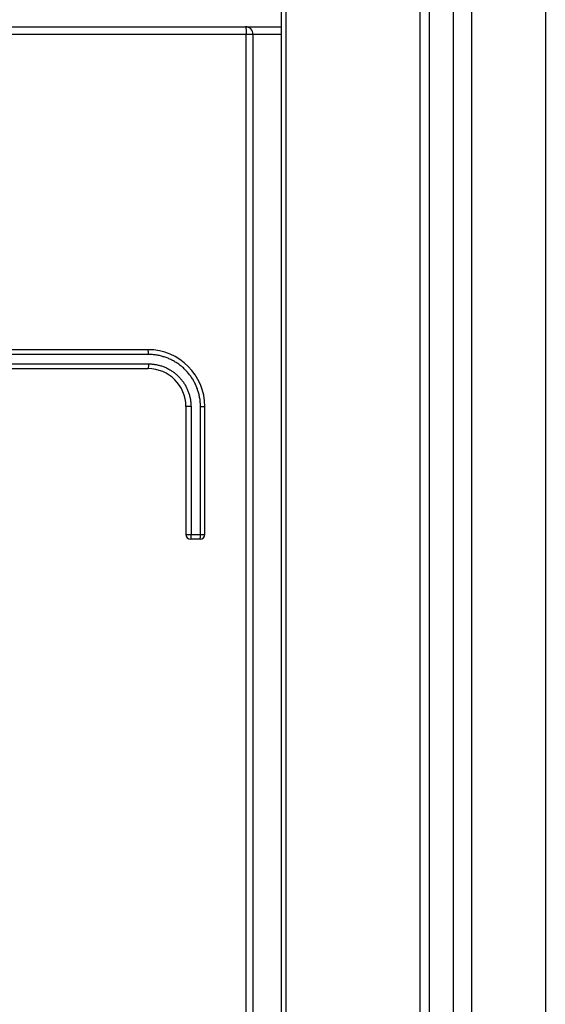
# Model space of a CAD drawing. Extents: x 0 to 594, y 0 to 420.
# Tile 21 of 126: x 73.41 to 78.96, y 249.39 to 259.79. Entities that reach past the tile are written whole.
import ezdxf

# ---------------------------------------------------------------- set-up
doc = ezdxf.new("R2010")
doc.units = 0
doc.header["$LTSCALE"] = 32.67
doc.layers.get('0').update_dxf_attribs({"linetype": 'CONTINUOUS'})

msp = doc.modelspace()

# ---------------------------------------------------------------- linework, layer by layer
at = {"color": 7, "linetype": 'CONTINUOUS'}
for p, q in [((77.636, 286.013), (77.636, 168.203)), ((77.736, 286.013), (77.736, 168.203)), ((76.176, 167.793), (76.176, 285.913)), ((78.964, 283.454), (78.964, 171.151)), ((62.796, 259.713), (76.176, 259.713)), ((75.876, 169.173), (75.876, 259.633)), ((74.766, 256.303), (64.386, 256.303)), ((64.386, 256.103), (74.766, 256.103)), ((75.166, 255.703), (75.166, 254.353)), ((75.366, 254.353), (75.366, 255.703)), ((75.316, 254.303), (75.216, 254.303))]:
    msp.add_line(p, q, dxfattribs=at)
at = {"color": 9, "linetype": 'CONTINUOUS'}
for p, q in [((77.989, 286.013), (77.989, 168.203)), ((78.184, 286.013), (78.184, 168.203)), ((76.226, 168.793), (76.226, 285.913)), ((76.176, 259.633), (71.283, 259.633)), ((75.801, 259.684), (75.801, 259.68)), ((75.801, 259.68), (75.801, 259.676)), ((75.801, 259.676), (75.802, 259.672)), ((75.802, 259.672), (75.802, 259.667)), ((75.802, 259.667), (75.802, 259.663)), ((75.802, 259.663), (75.802, 259.658)), ((75.802, 259.658), (75.802, 259.653)), ((75.802, 259.653), (75.802, 259.648)), ((75.802, 259.648), (75.802, 259.643)), ((75.802, 259.643), (75.802, 259.638)), ((75.802, 169.173), (75.802, 259.638)), ((74.769, 256.253), (64.382, 256.253)), ((74.769, 256.283), (74.768, 256.286)), ((74.769, 256.28), (74.769, 256.283)), ((74.769, 256.277), (74.769, 256.28)), ((74.769, 256.274), (74.769, 256.277)), ((74.769, 256.27), (74.769, 256.274)), ((74.769, 256.267), (74.769, 256.27)), ((74.769, 256.264), (74.769, 256.267)), ((74.769, 256.26), (74.769, 256.264)), ((74.769, 256.256), (74.769, 256.26)), ((74.769, 256.253), (74.769, 256.256)), ((64.382, 256.153), (74.769, 256.153)), ((74.769, 256.153), (74.769, 256.149)), ((74.769, 256.149), (74.769, 256.145)), ((74.769, 256.145), (74.769, 256.142)), ((74.769, 256.142), (74.769, 256.138)), ((74.769, 256.138), (74.769, 256.135)), ((74.769, 256.135), (74.769, 256.131)), ((74.769, 256.131), (74.769, 256.128)), ((74.769, 256.128), (74.769, 256.125)), ((74.769, 256.125), (74.769, 256.122)), ((75.22, 255.703), (75.166, 255.703)), ((75.22, 255.703), (75.22, 254.349)), ((75.32, 254.349), (75.32, 255.703)), ((75.32, 255.703), (75.366, 255.703)), ((75.166, 254.353), (75.366, 254.353)), ((75.22, 254.349), (75.219, 254.345)), ((75.219, 254.345), (75.219, 254.342)), ((75.219, 254.342), (75.219, 254.338)), ((75.219, 254.333), (75.219, 254.33)), ((75.219, 254.33), (75.219, 254.327)), ((75.219, 254.327), (75.219, 254.324)), ((75.319, 254.338), (75.32, 254.342)), ((75.319, 254.335), (75.319, 254.338)), ((75.319, 254.331), (75.319, 254.335)), ((75.319, 254.328), (75.319, 254.331)), ((75.319, 254.325), (75.319, 254.328)), ((75.32, 254.345), (75.32, 254.349)), ((75.32, 254.342), (75.32, 254.345))]:
    msp.add_line(p, q, dxfattribs=at)
for points in [[(75.796, 259.713), (75.796, 259.713), (75.796, 259.712), (75.796, 259.712), (75.797, 259.712), (75.797, 259.712), (75.797, 259.711), (75.797, 259.711), (75.797, 259.71), (75.798, 259.709), (75.798, 259.709), (75.798, 259.708), (75.798, 259.707), (75.798, 259.706), (75.799, 259.705), (75.799, 259.704), (75.799, 259.702), (75.799, 259.701), (75.799, 259.7), (75.8, 259.698), (75.8, 259.697), (75.8, 259.695), (75.8, 259.694), (75.8, 259.692), (75.8, 259.69), (75.801, 259.688), (75.801, 259.686), (75.801, 259.684)], [(74.768, 256.286), (74.768, 256.287), (74.768, 256.289), (74.768, 256.29), (74.768, 256.291), (74.768, 256.292), (74.768, 256.293), (74.768, 256.294), (74.768, 256.295), (74.767, 256.296), (74.767, 256.297), (74.767, 256.298), (74.767, 256.299), (74.767, 256.299), (74.767, 256.3), (74.767, 256.301), (74.767, 256.301), (74.767, 256.301), (74.766, 256.302), (74.766, 256.302), (74.766, 256.302), (74.766, 256.303), (74.766, 256.303), (74.766, 256.303)], [(75.32, 255.703), (75.319, 255.713), (75.319, 255.724), (75.319, 255.735), (75.318, 255.745), (75.317, 255.756), (75.316, 255.766), (75.315, 255.777), (75.313, 255.787), (75.311, 255.798), (75.309, 255.808), (75.307, 255.819), (75.305, 255.829), (75.302, 255.84), (75.3, 255.85), (75.297, 255.86), (75.293, 255.87), (75.29, 255.88), (75.287, 255.89), (75.283, 255.9), (75.279, 255.91), (75.275, 255.92), (75.27, 255.93), (75.266, 255.94), (75.261, 255.949), (75.256, 255.959), (75.251, 255.968), (75.246, 255.977), (75.241, 255.987), (75.235, 255.996), (75.229, 256.005), (75.223, 256.013), (75.217, 256.022), (75.211, 256.031), (75.204, 256.039), (75.198, 256.048), (75.191, 256.056), (75.184, 256.064), (75.177, 256.072), (75.17, 256.08), (75.162, 256.087), (75.155, 256.095), (75.147, 256.102), (75.139, 256.11), (75.131, 256.117), (75.123, 256.124), (75.115, 256.13), (75.107, 256.137), (75.098, 256.144), (75.09, 256.15), (75.081, 256.156), (75.072, 256.162), (75.063, 256.168), (75.054, 256.173), (75.045, 256.179), (75.035, 256.184), (75.026, 256.189), (75.017, 256.194), (75.007, 256.199), (74.997, 256.203), (74.987, 256.208), (74.978, 256.212), (74.968, 256.216), (74.958, 256.219), (74.948, 256.223), (74.937, 256.226), (74.927, 256.229), (74.917, 256.232), (74.907, 256.235), (74.896, 256.238), (74.886, 256.24), (74.875, 256.242), (74.865, 256.244), (74.854, 256.246), (74.844, 256.248), (74.833, 256.249), (74.823, 256.25), (74.812, 256.251), (74.801, 256.252), (74.791, 256.252), (74.78, 256.253), (74.769, 256.253)], [(74.769, 256.122), (74.768, 256.119), (74.768, 256.118), (74.768, 256.117), (74.768, 256.115), (74.768, 256.114), (74.768, 256.113), (74.768, 256.112), (74.768, 256.111), (74.768, 256.11), (74.767, 256.109), (74.767, 256.108), (74.767, 256.107), (74.767, 256.107), (74.767, 256.106), (74.767, 256.105), (74.767, 256.105), (74.767, 256.104), (74.767, 256.104), (74.766, 256.103), (74.766, 256.103), (74.766, 256.103), (74.766, 256.103), (74.766, 256.103), (74.766, 256.103)], [(74.769, 256.153), (74.779, 256.153), (74.788, 256.152), (74.798, 256.152), (74.807, 256.151), (74.816, 256.15), (74.826, 256.149), (74.835, 256.148), (74.844, 256.146), (74.854, 256.145), (74.863, 256.143), (74.872, 256.141), (74.881, 256.138), (74.891, 256.136), (74.9, 256.133), (74.909, 256.131), (74.918, 256.128), (74.926, 256.124), (74.935, 256.121), (74.944, 256.117), (74.953, 256.114), (74.961, 256.11), (74.97, 256.106), (74.978, 256.101), (74.987, 256.097), (74.995, 256.092), (75.003, 256.087), (75.011, 256.082), (75.019, 256.077), (75.027, 256.072), (75.034, 256.066), (75.042, 256.061), (75.049, 256.055), (75.057, 256.049), (75.064, 256.043), (75.071, 256.037), (75.078, 256.03), (75.085, 256.024), (75.091, 256.017), (75.098, 256.01), (75.104, 256.003), (75.11, 255.996), (75.116, 255.989), (75.122, 255.982), (75.128, 255.974), (75.134, 255.967), (75.139, 255.959), (75.145, 255.951), (75.15, 255.943), (75.155, 255.935), (75.159, 255.927), (75.164, 255.919), (75.168, 255.911), (75.173, 255.902), (75.177, 255.894), (75.181, 255.885), (75.184, 255.877), (75.188, 255.868), (75.191, 255.859), (75.195, 255.85), (75.198, 255.841), (75.2, 255.832), (75.203, 255.823), (75.205, 255.814), (75.208, 255.805), (75.21, 255.796), (75.212, 255.787), (75.213, 255.778), (75.215, 255.768), (75.216, 255.759), (75.217, 255.75), (75.218, 255.74), (75.219, 255.731), (75.219, 255.721), (75.219, 255.712), (75.22, 255.703)], [(75.219, 254.324), (75.219, 254.321), (75.219, 254.319), (75.218, 254.318), (75.218, 254.317), (75.218, 254.315), (75.218, 254.314), (75.218, 254.313), (75.218, 254.312), (75.218, 254.311), (75.218, 254.31), (75.218, 254.309), (75.218, 254.308), (75.217, 254.307), (75.217, 254.307), (75.217, 254.306), (75.217, 254.305), (75.217, 254.305), (75.217, 254.304), (75.217, 254.304), (75.216, 254.303), (75.216, 254.303), (75.216, 254.303), (75.216, 254.303), (75.216, 254.303), (75.216, 254.303)], [(75.219, 254.338), (75.219, 254.335), (75.219, 254.333)], [(75.316, 254.303), (75.316, 254.303), (75.316, 254.303), (75.316, 254.303), (75.316, 254.303), (75.316, 254.303), (75.317, 254.304), (75.317, 254.304), (75.317, 254.305), (75.317, 254.305), (75.317, 254.306), (75.317, 254.307), (75.317, 254.307), (75.318, 254.308), (75.318, 254.309), (75.318, 254.31), (75.318, 254.311), (75.318, 254.312), (75.318, 254.313), (75.318, 254.314), (75.318, 254.315), (75.318, 254.317), (75.319, 254.318), (75.319, 254.319), (75.319, 254.321), (75.319, 254.322), (75.319, 254.325)]]:
    msp.add_lwpolyline(points, dxfattribs=at)
at = {"color": 7, "linetype": 'CONTINUOUS'}
for centre, radius, start, end in [((75.796, 259.633), 0.08, 0, 90), ((74.766, 255.703), 0.6, 360, 90), ((74.766, 255.703), 0.4, 360, 90), ((75.216, 254.353), 0.05, 180, 270), ((75.316, 254.353), 0.05, 270, 360)]:
    msp.add_arc(centre, radius, start, end, dxfattribs=at)

doc.saveas('drawing.dxf')
